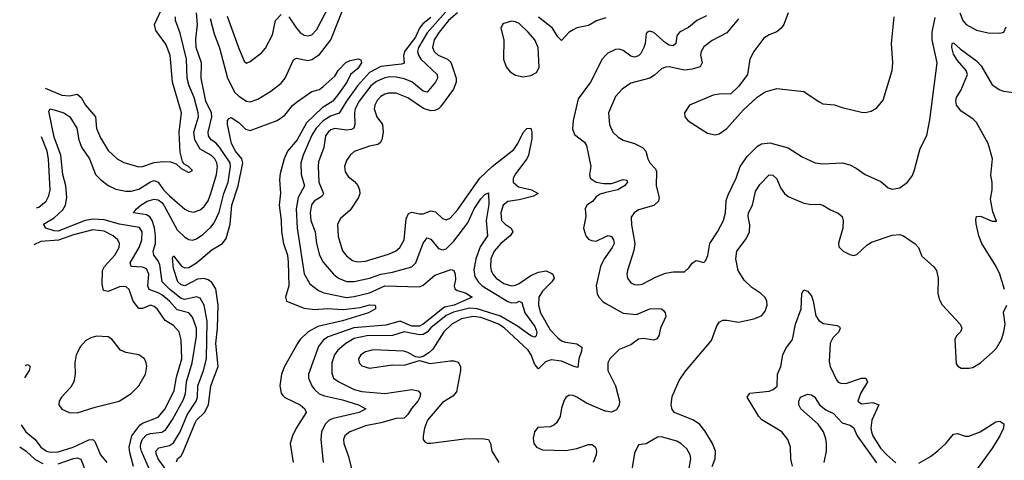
# Model space of a CAD drawing. Header units: inches. Extents: x 1843162 to 1959474, y 907081 to 1016326.
# Tile 151 of 256: x 1846950 to 1852074, y 984942 to 987235. Entities that reach past the tile are written whole.
import ezdxf

# ---------------------------------------------------------------- set-up
doc = ezdxf.new("R2010")
doc.units = ezdxf.units.IN
doc.header["$MEASUREMENT"] = 0
doc.layers.add('B8948', color=7, linetype='Continuous')
doc.layers.add('B8958', color=7, linetype='Continuous')

msp = doc.modelspace()

# ---------------------------------------------------------------- linework, layer by layer
at = {"layer": 'B8948', "color": 5}
for points, elevation in [([(1847940.6, 987240.6), (1847961.7, 987161.7), (1847990, 987088.8), (1848030.8, 986930), (1848070, 986855), (1848090, 986836.3), (1848130, 986811.6), (1848150, 986807.7), (1848190, 986821.7), (1848257.6, 986862.4), (1848310, 986903.6), (1848331.6, 986930), (1848374.4, 987025.6), (1848390, 987033.7), (1848450, 987022.1), (1848470, 987027.9), (1848510, 987054.4), (1848569.9, 987130), (1848655.6, 987350)], 540), ([(1847082.2, 986877.9), (1847170, 986841.6), (1847210, 986838.7), (1847250, 986847.2), (1847269.7, 986829.7), (1847293.1, 986790), (1847344.8, 986730), (1847349.1, 986669.1), (1847370, 986620.3), (1847410, 986554), (1847457, 986510), (1847492.1, 986492.1), (1847570, 986469.5), (1847590, 986470.8), (1847650, 986491.1), (1847697, 986497), (1847735.5, 986495.5), (1847764.6, 986484.6), (1847790, 986460.7), (1847830, 986438.8), (1847848.7, 986450), (1847828.7, 986470), (1847804.5, 986484.5), (1847796.9, 986496.9), (1847785.5, 986545.5), (1847779.5, 986650), (1847792.9, 986750), (1847745.7, 986910), (1847733.2, 987050), (1847710, 987106.8), (1847658.1, 987178.1), (1847651.9, 987210), (1847698, 987310)], 580), ([(1848350, 987250.1), (1848390.8, 987190), (1848410, 987168.8), (1848430, 987155), (1848450, 987150.8), (1848470, 987155.9), (1848496.5, 987183.5), (1848561.9, 987310)], 560), ([(1849165.9, 987274.1), (1849070, 987166.2), (1849026.1, 987090), (1849020.8, 987070), (1849024.7, 987050), (1849037.2, 987030), (1849123, 986950), (1849125, 986930), (1849113.5, 986910), (1849070, 986858.3), (1849050, 986862.2), (1848990, 986911.4), (1848950, 986927), (1848910, 986935.7), (1848877, 986937), (1848850, 986932.5), (1848806.7, 986913.3), (1848777.7, 986890), (1848716.6, 986810), (1848696.2, 986770), (1848692, 986750), (1848694.7, 986690), (1848689.3, 986670.7), (1848676.6, 986663.4), (1848650, 986659.6), (1848590, 986668.3), (1848570, 986661.7), (1848554.8, 986650), (1848541.8, 986630), (1848532.2, 986570), (1848505.7, 986494.3), (1848502.5, 986470), (1848507.6, 986390), (1848531.4, 986330), (1848523.7, 986316.3), (1848483.2, 986290), (1848469.4, 986270.6), (1848460.9, 986230), (1848464.5, 986190), (1848487.5, 986130), (1848494.8, 986070), (1848510.1, 986010.1), (1848530, 985973.8), (1848583.5, 985910), (1848609.4, 985889.4), (1848650, 985873), (1848690, 985872), (1848770, 985889.6), (1848830, 985911.2), (1848890, 985921.3), (1848990.7, 985949.3), (1849011.6, 985970), (1849050, 986072), (1849070, 986099.7), (1849090, 986091.9), (1849130, 986043.5), (1849150, 986036.8), (1849170, 986042.2), (1849210, 986082.7), (1849282.9, 986177.1), (1849315.9, 986250), (1849350, 986302.4), (1849370, 986325.4), (1849390, 986333.4), (1849392.2, 986272.2), (1849377.9, 986190), (1849385.3, 986110), (1849346.9, 986053.1), (1849324.4, 985990), (1849313.8, 985933.8), (1849318.9, 985898.9), (1849335.3, 985870), (1849356.1, 985850), (1849490, 985768.8), (1849510, 985760.8), (1849536.6, 985763.4), (1849550, 985770.1), (1849562.7, 985762.7), (1849579.5, 985710), (1849630, 985638.3), (1849640.4, 985610), (1849637.6, 985590), (1849630, 985582.8), (1849610, 985590.5), (1849540, 985640), (1849451.6, 985691.6), (1849330.6, 985730.6), (1849290, 985733.2), (1849207.9, 985712.1), (1849170, 985695.6), (1849090, 985632.1), (1849070, 985609.2), (1849050, 985597.2), (1849030, 985595.6), (1848950, 985609.9), (1848890, 985591.1), (1848757.3, 985590), (1848690, 985575.2), (1848647.3, 985550), (1848605.7, 985514.3), (1848588, 985490), (1848574.3, 985450), (1848574.6, 985394.6), (1848583.8, 985370), (1848611.3, 985350), (1848690, 985309.6), (1848730, 985300.3), (1848850, 985290.1), (1848990.1, 985310.1), (1849023.5, 985303.5), (1849035.8, 985290), (1849032.5, 985270), (1849021.9, 985250), (1848988.7, 985211.3), (1848970, 985180.3), (1848950, 985161.6), (1848910, 985159.9), (1848830, 985137), (1848750, 985120.9), (1848668.8, 985090), (1848642.8, 985070), (1848635.6, 985050), (1848637.7, 985030), (1848661.7, 984961.7), (1848683.1, 984870)], 560), ([(1847636, 984870), (1847583.8, 984990), (1847579.4, 985010), (1847581, 985030), (1847590, 985052.7), (1847610, 985073.7), (1847630, 985081), (1847690, 985088.7), (1847710, 985102.5), (1847745.4, 985154.6), (1847802.4, 985257.6), (1847812.4, 985290), (1847817.7, 985350), (1847848.1, 985450), (1847870, 985587.7), (1847869.5, 985630), (1847850, 985687), (1847830, 985709.9), (1847770, 985724.4), (1847730, 985770.3), (1847690, 985802.5), (1847670, 985814.1), (1847624, 985830), (1847616.1, 985850), (1847622, 985910), (1847610, 985937.9), (1847590, 985947.4), (1847530.8, 985950.8), (1847525.6, 985970), (1847571.7, 986050), (1847585.1, 986090), (1847587.7, 986130), (1847573.8, 986153.8), (1847470, 986170.7), (1847390, 986192.8), (1847330, 986197.1), (1847290, 986189.2), (1847150, 986134.4), (1847130, 986135.4), (1847085.4, 986150), (1847074, 986170), (1847130, 986204.3), (1847174.1, 986245.9), (1847188.4, 986270), (1847194.7, 986310), (1847189.9, 986370), (1847174.6, 986430), (1847163.7, 986530), (1847130, 986622.6), (1847100.9, 986759.1), (1847109.2, 986770), (1847130, 986765.7), (1847178.9, 986750), (1847210.9, 986730), (1847247.3, 986670), (1847257.7, 986610), (1847271.1, 986571.1), (1847313.9, 986510), (1847344.6, 986430), (1847370, 986403), (1847410, 986372.1), (1847450, 986353.4), (1847502.4, 986342.4), (1847530, 986342), (1847570, 986353.3), (1847630, 986390.5), (1847650, 986397.5), (1847670, 986389.5), (1847698.3, 986350), (1847730, 986317.5), (1847810, 986248.7), (1847830, 986238.6), (1847853.7, 986233.7), (1847890, 986245.7), (1847910, 986262.5), (1847930, 986292.3), (1847944, 986330), (1847974.2, 986430), (1847979.5, 986470), (1847976.1, 986490), (1847965.6, 986510), (1847947.9, 986527.9), (1847890, 986560.6), (1847861.8, 986610), (1847856.9, 986650), (1847880.7, 986730), (1847878.1, 986750), (1847858.5, 986830), (1847832.5, 986890), (1847821.8, 986930), (1847817.5, 987030), (1847785, 987165), (1847760.2, 987230), (1847761.5, 987250)], 560), ([(1847710, 984894.5), (1847669.9, 984950), (1847661.2, 984970), (1847659.1, 984990), (1847673.7, 985006.3), (1847730, 985018.4), (1847750, 985032.8), (1847784.4, 985090), (1847821.9, 985178.1), (1847868.5, 985250), (1847874.6, 985270), (1847877.1, 985330), (1847906.8, 985410), (1847921.9, 985470), (1847926.3, 985666.3), (1847909.9, 985749.9), (1847890, 985786), (1847870, 985792.2), (1847810, 985778.6), (1847790, 985783.6), (1847730.9, 985830), (1847692.2, 985870), (1847679.2, 985959.2), (1847670, 985980.2), (1847647.4, 986010), (1847645, 986030), (1847656.4, 986070), (1847657.3, 986110), (1847651.3, 986151.3), (1847639.2, 986190), (1847628, 986208), (1847610, 986219.3), (1847542.9, 986230), (1847557.4, 986250), (1847580.4, 986270), (1847613.7, 986290), (1847650, 986300.6), (1847670, 986297.3), (1847690, 986283.4), (1847699.9, 986270), (1847770, 986141.7), (1847810, 986103.5), (1847830, 986091), (1847850, 986087.8), (1847870, 986094.6), (1847903.3, 986116.7), (1847945.2, 986154.8), (1847962.6, 986177.4), (1847987.6, 986232.4), (1848013, 986330), (1848034.5, 986390), (1848047.8, 986470), (1848044.5, 986490), (1847990, 986572.2), (1847970, 986594), (1847946, 986610), (1847933.3, 986630), (1847930.3, 986650), (1847949.3, 986730), (1847947.6, 986750), (1847919.5, 986810), (1847894.7, 986930), (1847896.4, 987010), (1847868.8, 987090), (1847866.9, 987133.1), (1847874.7, 987210), (1847870, 987270.4)], 540), ([(1848030, 987252.4), (1848088.5, 987090), (1848118.8, 987018.8), (1848130, 987008), (1848150, 987017.1), (1848210, 987064.6), (1848230, 987087.2), (1848264.9, 987155.1), (1848281.7, 987230), (1848310, 987260.9)], 560), ([(1849090, 987246.2), (1849047.5, 987212.5), (1849030.3, 987190), (1849010, 987144.2), (1848952.6, 987070), (1848947.4, 987047.4), (1848950.8, 987009.2), (1848936.9, 987003.1), (1848830, 986991.3), (1848770, 986959.2), (1848708.8, 986891.2), (1848650.1, 986810), (1848612.2, 986747.8), (1848567, 986733), (1848530, 986708.2), (1848492.1, 986670), (1848470, 986634.5), (1848425.5, 986530), (1848413.6, 986490), (1848414.2, 986430), (1848432.5, 986370), (1848399.3, 986310), (1848388.9, 986250), (1848394.4, 986150), (1848430, 985912.4), (1848460.6, 985860.6), (1848504.9, 985824.9), (1848533.5, 985813.5), (1848650, 985789.7), (1848690, 985793.6), (1848770, 985813), (1848850, 985849.1), (1849030, 985845.3), (1849050, 985853.6), (1849110, 985905.1), (1849195.5, 985935.5), (1849210, 985928.8), (1849216.8, 985910), (1849217.4, 985882.6), (1849210.2, 985850), (1849214.8, 985834.8), (1849226.1, 985826.1), (1849270, 985813.6), (1849305.3, 985790), (1849211.6, 985750), (1849160.9, 985739.1), (1849050, 985650.9), (1849030, 985639.6), (1848990, 985639.1), (1848930, 985665.9), (1848855.3, 985644.7), (1848688.7, 985631.3), (1848555.7, 985584.3), (1848531.7, 985568.3), (1848505.5, 985534.5), (1848452.9, 985390), (1848453.1, 985370), (1848470.9, 985330), (1848483.8, 985310), (1848508.4, 985288.4), (1848536.8, 985276.8), (1848630, 985256.6), (1848714, 985230), (1848752.2, 985210), (1848717.1, 985190), (1848580.8, 985159.2), (1848561.4, 985150), (1848539.5, 985130), (1848520.8, 985090), (1848518, 985050), (1848528.7, 984930)], 540), ([(1849229, 987271), (1849182.4, 987230), (1849132.6, 987170), (1849107.8, 987130), (1849099, 987090), (1849106.4, 987070), (1849127.3, 987050), (1849176.3, 987030), (1849193.7, 987013.7), (1849221.2, 986930), (1849221.5, 986910), (1849207.3, 986872.7), (1849139.4, 986780.6), (1849129.4, 986770.6), (1849110, 986762.6), (1849090, 986761), (1849052.1, 986772.1), (1848970, 986827.6), (1848910, 986851.9), (1848870, 986853.2), (1848850, 986847.1), (1848830, 986834.9), (1848810, 986814.4), (1848798.1, 986790), (1848794.6, 986770), (1848808.5, 986730), (1848838, 986690), (1848841.2, 986650), (1848834.2, 986610), (1848825.8, 986594.2), (1848814, 986586), (1848770, 986576.7), (1848690.7, 986549.3), (1848669.2, 986530), (1848650, 986502.4), (1848639.7, 986470), (1848643.1, 986443.1), (1848658.9, 986419), (1848692.4, 986392.4), (1848710, 986371.3), (1848719.1, 986350), (1848719.8, 986330), (1848712.7, 986310), (1848670, 986242.9), (1848619.3, 986200.7), (1848604.6, 986170), (1848607.3, 986107.3), (1848630, 986032.2), (1848650, 986006.2), (1848682.5, 985982.5), (1848710, 985973.9), (1848750, 985978), (1848870, 986014.2), (1848906, 986030), (1848929, 986050), (1848951.1, 986090), (1848962.1, 986197.9), (1848973.3, 986226.7), (1848990, 986233.6), (1849030, 986224.5), (1849050, 986225), (1849090, 986240.1), (1849099.1, 986239.1), (1849114.5, 986234.5), (1849150, 986200.7), (1849170, 986193), (1849190, 986202.3), (1849230, 986247.8), (1849344.7, 986410), (1849409.2, 986470.8), (1849520.7, 986559.3), (1849543.1, 986590), (1849570, 986647.9), (1849590, 986669.2), (1849610, 986670.3), (1849615.3, 986650), (1849614.8, 986614.8), (1849598.7, 986530), (1849590, 986509.9), (1849530, 986432.4), (1849518.1, 986410), (1849517.6, 986390), (1849545.2, 986365.2), (1849613.7, 986350), (1849647.4, 986330), (1849624.2, 986315.8), (1849550, 986297.3), (1849490.5, 986289.5), (1849466.8, 986270), (1849454, 986230), (1849458.2, 986190), (1849476, 986170), (1849508.4, 986150), (1849516.8, 986130), (1849502.8, 986110), (1849453.6, 986070), (1849419.3, 986030), (1849402.5, 985990), (1849399.9, 985950), (1849403.3, 985930), (1849411.9, 985910), (1849430, 985889), (1849470, 985862.5), (1849510, 985849.2), (1849530, 985852.5), (1849550, 985862.7), (1849610, 985903.9), (1849650, 985920.9), (1849690, 985927.3), (1849716.5, 985916.5), (1849724.1, 985910), (1849730.9, 985890), (1849719, 985870), (1849670, 985822.5), (1849652.5, 985790), (1849650.5, 985750), (1849660.6, 985710), (1849710, 985621.1), (1849750, 985578.8), (1849770, 985564.3), (1849790, 985557), (1849850, 985547.3), (1849875.8, 985530), (1849874.2, 985510), (1849860.5, 985470), (1849854.7, 985425.3), (1849830, 985431.2), (1849770, 985457.4), (1849716, 985464), (1849685.5, 985454.5), (1849650, 985417.2), (1849630, 985439.8), (1849611.2, 985490), (1849595.7, 985515.7), (1849470.6, 985630.6), (1849441.8, 985650), (1849393.2, 985670), (1849350, 985684.2), (1849310, 985689.6), (1849250, 985678.2), (1849198.7, 985650), (1849158, 985610), (1849100.1, 985519.9), (1849079.6, 985500.4), (1849050, 985482), (1849030, 985477), (1849010, 985480.9), (1848970, 985503.6), (1848949.7, 985509.7), (1848790, 985517.2), (1848750, 985507.2), (1848724.9, 985490), (1848713.4, 985470), (1848715.8, 985450), (1848730, 985434.4), (1848770, 985421.2), (1848890, 985438.9), (1848950, 985436.5), (1849030, 985460.7), (1849086.5, 985446.5), (1849190, 985459.5), (1849210, 985460.1), (1849232.3, 985452.3), (1849243.5, 985430), (1849244.7, 985410), (1849222.4, 985297.6), (1849203.7, 985276.3), (1849150, 985242.2), (1849072.3, 985150), (1849056.9, 985110), (1849048.9, 985070), (1849050.4, 985050), (1849057.6, 985037.6), (1849070, 985030.4), (1849090, 985030.3), (1849265.6, 985054.4), (1849355.3, 985055.3), (1849390, 985050.9), (1849400.5, 985030), (1849406.2, 984990), (1849443.7, 984930)], 580), ([(1850000, 987244.9), (1849951.9, 987228.1), (1849910, 987205.3), (1849850, 987191.7), (1849830, 987182.7), (1849810, 987169.9), (1849770, 987126.2), (1849750, 987145.7), (1849722.5, 987190), (1849650, 987247.6)], 580), ([(1847766.2, 984933.8), (1847771.3, 984950), (1847790, 984965.3), (1847799.3, 984980.7), (1847862.7, 985137.3), (1847870, 985150.1), (1847911.9, 985190), (1847932.7, 985230), (1847945.4, 985330), (1847982.3, 985430), (1847971.2, 985550), (1847979.6, 985630), (1847982.7, 985750), (1847970, 985833.5), (1847950, 985867.6), (1847930, 985881), (1847910, 985888), (1847874.8, 985885.2), (1847810, 985849.9), (1847790, 985855.6), (1847773.8, 985870), (1847750, 985940.7), (1847744.7, 985995.3), (1847750, 986006), (1847792.5, 985952.5), (1847810, 985944.3), (1847830, 985944.8), (1847869.9, 985970), (1847950, 986037.6), (1848005.8, 986070), (1848024.2, 986095.8), (1848044.5, 986170), (1848054.7, 986270), (1848086.9, 986370), (1848110.7, 986490), (1848105.9, 986510), (1848072.3, 986550), (1848052, 986590), (1848031.1, 986690), (1848031.8, 986710), (1848040.1, 986719.9), (1848050, 986726.4), (1848090, 986700.2), (1848125.7, 986665.7), (1848150, 986657.8), (1848290, 986710.1), (1848330, 986738), (1848370, 986788.9), (1848390, 986806.1), (1848470, 986861.3), (1848510, 986872.2), (1848530, 986886.7), (1848590, 986940.5), (1848608.2, 986970), (1848647.2, 987012.8), (1848670, 987023.2), (1848711.5, 987031.5), (1848725.2, 987025.2), (1848728.4, 987010), (1848710, 986981), (1848670.8, 986949.2), (1848653.2, 986910), (1848611.1, 986850), (1848579.1, 986810), (1848523.5, 986776.5), (1848442.7, 986697.3), (1848394.5, 986610), (1848344.3, 986550), (1848327, 986510), (1848306, 986434), (1848301.6, 986401.6), (1848307.9, 986332.1), (1848299.8, 986270), (1848310.9, 986190), (1848312, 986130), (1848323.1, 986070), (1848344.2, 986010), (1848346.5, 985973.5), (1848350.5, 985850), (1848332.9, 985790), (1848339, 985770), (1848430, 985733.4), (1848486, 985726), (1848550, 985732.3), (1848634.1, 985725.9), (1848722.6, 985737.4), (1848771.2, 985751.2), (1848800.7, 985750), (1848801.4, 985741.4), (1848801.3, 985730), (1848764.9, 985710), (1848630, 985668.3), (1848501.9, 985638.1), (1848451.8, 985610), (1848410.1, 985570), (1848396, 985550), (1848328.9, 985430), (1848312.8, 985390), (1848304.4, 985330), (1848311.6, 985291.6), (1848319.1, 985279.1), (1848329.5, 985269.5), (1848410.2, 985230), (1848434.7, 985210), (1848441.1, 985190), (1848388, 985110), (1848368.9, 985070), (1848357.1, 985030), (1848374, 984930)], 520), ([(1850000, 987049.9), (1849981.9, 987030), (1849919.7, 986910), (1849856.9, 986823.1), (1849830.2, 986710), (1849827.3, 986667.3), (1849837.8, 986637.8), (1849890, 986596.9), (1849899.3, 986579.3), (1849922.8, 986470), (1849915.5, 986430), (1849919.4, 986410), (1849949.7, 986389.7), (1849990, 986381.8), (1850000, 986382.1)], 620), ([(1847038.1, 986255.2), (1847050, 986259.6), (1847087.3, 986290), (1847102.1, 986317.9), (1847109.5, 986350), (1847099.8, 986510), (1847093.4, 986550), (1847064.3, 986624.5)], 580), ([(1850000, 986334.8), (1849970, 986327.6), (1849950, 986312.5), (1849931.2, 986288.8), (1849901.1, 986270), (1849892.1, 986250), (1849896.8, 986210), (1849884.9, 986150), (1849896.5, 986110), (1849910, 986092.6), (1849925.1, 986085.1), (1849950, 986083.1), (1850000, 986106.4)], 620), ([(1847541.8, 984910), (1847523, 984983), (1847520.4, 985010), (1847534.3, 985070), (1847575.8, 985124.2), (1847590, 985134.8), (1847670, 985165.8), (1847706.3, 985210), (1847754.1, 985305.9), (1847766.3, 985373.7), (1847793.1, 985470), (1847789.6, 985569.6), (1847779.3, 985610), (1847750, 985643.4), (1847707.6, 985670), (1847666.1, 985730), (1847650, 985742.5), (1847630, 985748.7), (1847590, 985731.1), (1847570, 985732.4), (1847540.9, 985770), (1847520.2, 985830), (1847504, 985844), (1847490, 985847.1), (1847470, 985844), (1847410, 985820.4), (1847386.1, 985826.1), (1847379.2, 985859.2), (1847381.8, 985930), (1847391.5, 985950), (1847445.6, 986010), (1847468.5, 986050), (1847469.9, 986070), (1847460.2, 986090), (1847437.3, 986110), (1847390, 986133.5), (1847330, 986141.4), (1847230, 986115.1), (1847152.2, 986087.8), (1847060.2, 986079.8), (1847024.5, 986063.4)], 580), ([(1850000, 986001.9), (1849991.5, 985990), (1849972.3, 985950), (1849950.2, 985850.2), (1849954.9, 985810), (1849964.4, 985790), (1849985.8, 985765.8), (1850000, 985757.9)], 620), ([(1846980.1, 985435.7), (1846990, 985439.7), (1846997.1, 985437.1), (1847004, 985430), (1846999.5, 985410), (1846975.6, 985371.8)], 580), ([(1850000, 985197.3), (1849997.7, 985197.7), (1849899.6, 985239.6), (1849850, 985269.9), (1849830, 985278.6), (1849810, 985280.7), (1849791.4, 985268.6), (1849784.3, 985255.7), (1849770, 985214), (1849762.4, 985170), (1849743.7, 985136.3), (1849730, 985124.7), (1849710, 985116.5), (1849647.3, 985112.7), (1849629.3, 985090.7), (1849622.7, 985057.3), (1849625.8, 985030), (1849640.3, 985010), (1849670, 984995.8), (1849793, 984993), (1849850, 985003.4), (1849910, 985024.4), (1849930, 985023.5), (1849945.8, 985010), (1849951.8, 984990), (1849949.4, 984970), (1849934.4, 984930)], 620), ([(1846958.2, 985126.5), (1846981.3, 985090), (1847031, 985051), (1847060.1, 985010), (1847090, 984989.3), (1847110, 984984.7), (1847150, 984985.4), (1847228.2, 985010), (1847310, 985049.2), (1847330, 985050.1), (1847340.6, 985040.6), (1847370.1, 984970.1), (1847404.2, 984930)], 580), ([(1846950.1, 985011.7), (1846983.8, 984990), (1847030, 984946.7), (1847070, 984925.2)], 560), ([(1847150, 984923.1), (1847230.9, 984950.9), (1847250, 984954.2), (1847268.1, 984948.1), (1847290.1, 984890)], 560)]:
    msp.add_lwpolyline(points, dxfattribs=dict(at, elevation=elevation))
at = {"layer": 'B8948', "color": 5, "elevation": 620}
for points in [[(1849510, 987227.1), (1849470, 987214.8), (1849462.4, 987210), (1849453.4, 987190), (1849470.2, 987130.2), (1849468.4, 987030), (1849481.8, 986990), (1849502.6, 986962.6), (1849530, 986946.7), (1849570, 986937.1), (1849610, 986944.5), (1849639.8, 986960.2), (1849653.6, 986986.4), (1849648, 987090), (1849630.8, 987130), (1849596.7, 987170), (1849550, 987214.1), (1849530, 987224)], [(1847350, 985588.4), (1847320, 985580), (1847294, 985566), (1847266.1, 985533.9), (1847244.3, 985490), (1847236.3, 985450), (1847238.8, 985390), (1847232.5, 985350), (1847216.9, 985323.1), (1847167.1, 985270), (1847156.1, 985250), (1847154.3, 985230), (1847170, 985208), (1847207.3, 985190), (1847250, 985188.2), (1847342.1, 985217.9), (1847467.6, 985250), (1847530.8, 985290), (1847570, 985330.2), (1847604.7, 985390), (1847611.2, 985431.2), (1847608.8, 985450), (1847599.2, 985470), (1847570.4, 985490.4), (1847502.5, 985502.5), (1847475.3, 985515.3), (1847430, 985571.7), (1847410, 985584.4)]]:
    msp.add_lwpolyline(points, close=True, dxfattribs=at)
at = {"layer": 'B8958', "color": 5}
for points, elevation in [([(1850524.7, 987255.2), (1850474.5, 987230), (1850430, 987194.7), (1850384.5, 987170), (1850369.7, 987150.3), (1850363.9, 987110), (1850350, 987098.1), (1850330, 987102), (1850310, 987113.5), (1850250, 987167.6), (1850230, 987175.7), (1850215.8, 987170), (1850210, 987162), (1850205.3, 987110), (1850198.8, 987090), (1850181.9, 987058.1), (1850170, 987045.8), (1850150, 987039.6), (1850130, 987045.6), (1850090, 987074), (1850070, 987081.9), (1850050, 987079.9), (1850010, 987060.8), (1850000, 987049.9)], 620), ([(1850690, 987238.4), (1850630, 987166.2), (1850553.9, 987126.1), (1850510, 987093), (1850496.5, 987070), (1850492.4, 987050), (1850502.2, 987010), (1850491.6, 986990), (1850450, 986977.1), (1850410, 986972.7), (1850330.3, 986989.7), (1850310, 986988.2), (1850290, 986978.9), (1850253.9, 986946.1), (1850229.4, 986930.6), (1850130, 986904.8), (1850086.1, 986873.9), (1850050, 986835.6), (1850013.5, 986750), (1850019, 986690), (1850037.1, 986650), (1850064, 986624), (1850090, 986607.3), (1850150, 986590.9), (1850191.7, 986570), (1850208.1, 986550), (1850219, 986510), (1850230, 986490.4), (1850259.1, 986459.1), (1850264.4, 986444.4), (1850262.3, 986370), (1850277, 986310), (1850274, 986290), (1850250, 986268.2), (1850170, 986245.1), (1850147.7, 986230), (1850132.1, 986207.9), (1850133.4, 986166.6), (1850151.9, 986070), (1850146.1, 986033.9), (1850112.4, 985930), (1850109.3, 985910), (1850113.1, 985890), (1850130, 985865.7), (1850150, 985856), (1850170, 985854.3), (1850190, 985859), (1850262.5, 985897.5), (1850310, 985915), (1850350, 985922), (1850410, 985922.3), (1850434.5, 985945.5), (1850450, 985968.4), (1850470, 985981.3), (1850510, 985970.4), (1850519.3, 985980.7), (1850531.5, 986008.5), (1850542.2, 986070), (1850581.2, 986130), (1850612.3, 986190), (1850622.3, 986230), (1850626.5, 986293.5), (1850636.6, 986323.4), (1850679.2, 986410), (1850699.1, 986470), (1850736.6, 986523.4), (1850790, 986576.9), (1850810, 986589.3), (1850853.1, 986593.1), (1850950, 986567.2), (1851021.7, 986521.7), (1851090, 986490.2), (1851130, 986485.4), (1851230, 986489.4), (1851270, 986479.7), (1851302.7, 986462.7), (1851350, 986428.9), (1851432.2, 986392.2), (1851470, 986359.1), (1851490, 986353), (1851530, 986359.5), (1851570.9, 986389.1), (1851596, 986424), (1851607.1, 986452.9), (1851636.1, 986563.9), (1851670, 986631.3), (1851687, 986713), (1851724.4, 987010), (1851698.4, 987130), (1851698.1, 987170), (1851713.6, 987246.4)], 640), ([(1850949.2, 987270), (1850926.2, 987210), (1850913.4, 987190), (1850890, 987171.7), (1850850, 987156.2), (1850822.2, 987137.8), (1850770.3, 987070), (1850750.3, 987030), (1850737.3, 986950), (1850691.7, 986888.3), (1850650, 986849.7), (1850590, 986847.4), (1850558.4, 986841.6), (1850435.5, 986790), (1850410.4, 986750), (1850412.2, 986730), (1850428.3, 986708.3), (1850530, 986644.4), (1850570, 986634.9), (1850590, 986641.3), (1850630, 986668.5), (1850715.3, 986764.7), (1850788.3, 986831.7), (1850830, 986859.6), (1850890, 986876.5), (1851030, 986860.9), (1851110, 986806.7), (1851130, 986797.6), (1851190, 986792), (1851230, 986777), (1851330, 986754), (1851350, 986751.6), (1851381.1, 986758.9), (1851410, 986775.3), (1851444, 986816), (1851489.8, 986970), (1851493.5, 987010), (1851486.2, 987110), (1851500.2, 987250)], 660), ([(1851842.5, 987270), (1851858.5, 987230), (1851874.9, 987210), (1851930, 987180.7), (1851990, 987166), (1852050, 987164.2), (1852072, 987170), (1852083, 987197)], 640), ([(1852075.6, 985830), (1852049.8, 985910), (1852032, 985950), (1851957.4, 986070), (1851940.6, 986110), (1851927.4, 986172.6), (1851925.6, 986194.4), (1851930, 986210.6), (1851950, 986212.7), (1852010, 986185.5), (1852026, 986186), (1852030, 986182), (1852034, 986186), (1852014.3, 986234.3), (1852001.5, 986301.5), (1852011.6, 986350), (1852011, 986390), (1852004, 986424), (1852012, 986510), (1851989.5, 986590), (1851930, 986699.4), (1851910, 986719.5), (1851850, 986758.1), (1851825.3, 986790), (1851821.4, 986810), (1851825.2, 986830), (1851849, 986870), (1851881.8, 986950), (1851875.5, 986970), (1851830, 987023.1), (1851810, 987056.1), (1851800.6, 987090), (1851802.9, 987110), (1851810, 987114), (1851843.9, 987083.9), (1851930, 987021.3), (1851954.2, 986994.2), (1852010, 986896.3), (1852050, 986869.4), (1852070, 986863.5), (1852150, 986851.5)], 620), ([(1850000, 986382.1), (1850030, 986383), (1850090, 986403.6), (1850110, 986398.8), (1850112.6, 986390), (1850097.4, 986370), (1850063.1, 986350), (1850000, 986334.8)], 620), ([(1850553, 984910), (1850569.2, 984950), (1850571.3, 984990), (1850556.2, 985030), (1850515.7, 985095.7), (1850488.8, 985128.8), (1850456.3, 985150), (1850358, 985190), (1850345.7, 985205.6), (1850340.1, 985230), (1850345.9, 985274.1), (1850382, 985358), (1850414.8, 985405.2), (1850550, 985564.9), (1850577.6, 985642.4), (1850590, 985660.3), (1850609.2, 985670.7), (1850630, 985671.7), (1850690, 985660.7), (1850770, 985677.6), (1850810, 985694), (1850830, 985718.7), (1850839.1, 985750), (1850838.6, 985770), (1850830, 985789.6), (1850807.4, 985810), (1850760.6, 985840.6), (1850719.8, 985879.8), (1850688.6, 985930), (1850676.4, 985990), (1850681.9, 986030), (1850730, 986094.7), (1850748.1, 986130), (1850750, 986168), (1850740.8, 986210), (1850743.2, 986230), (1850763.2, 986270), (1850778.8, 986341.2), (1850802.5, 986377.5), (1850850, 986427.7), (1850870, 986425.8), (1850890, 986406.4), (1850910, 986360.2), (1850930, 986330.2), (1850950, 986313.8), (1851030, 986279.6), (1851070, 986272.9), (1851110, 986274.6), (1851130, 986268.8), (1851170, 986244.9), (1851210, 986228.5), (1851230.4, 986210), (1851236.1, 986190), (1851233.6, 986150), (1851211.2, 986071.2), (1851213.6, 986053.6), (1851236, 986030), (1851270, 986012.3), (1851290, 986007.4), (1851306.6, 986013.4), (1851359.1, 986060.9), (1851383.3, 986076.7), (1851490, 986113.5), (1851530, 986116.3), (1851550, 986110.2), (1851609.2, 986069.2), (1851627, 986050), (1851644.6, 986004.6), (1851705.7, 985950), (1851721.1, 985930), (1851728.9, 985890), (1851727.6, 985810), (1851736.5, 985776.5), (1851750.2, 985750.2), (1851843.6, 985650), (1851852.4, 985630), (1851846.3, 985610), (1851825.3, 985590), (1851816.9, 985570), (1851824.2, 985444.2), (1851831.5, 985431.5), (1851850, 985421.1), (1851890, 985420.8), (1851910, 985425.5), (1851950, 985449), (1852014.1, 985505.9), (1852033.8, 985526.2), (1852059.8, 985570), (1852071.9, 985610), (1852077.8, 985650), (1852070, 985712), (1852087, 985750)], 620), ([(1850000, 986106.4), (1850012, 986112), (1850030, 986107.2), (1850039.8, 986090), (1850043.1, 986070), (1850034.1, 986050), (1850000, 986001.9)], 620), ([(1850972.3, 984912.3), (1850963.5, 984950), (1850960.9, 985010), (1850947.1, 985050), (1850916, 985090), (1850812.8, 985152.8), (1850797.2, 985170), (1850735.1, 985270), (1850749.1, 985290.9), (1850850, 985302.5), (1850871.1, 985310), (1850892.1, 985327.9), (1850893.7, 985390), (1850911.1, 985430), (1850920.7, 985490), (1850936.8, 985523.2), (1850972.1, 985570), (1850986.5, 985650), (1851017, 985730), (1851020.3, 985810), (1851030, 985828.4), (1851050, 985821.3), (1851070, 985798), (1851080.1, 985770), (1851093.1, 985693.1), (1851108.8, 985668.8), (1851133.3, 985653.3), (1851203.4, 985643.4), (1851216.3, 985636.3), (1851219.6, 985630), (1851212.7, 985610), (1851180.8, 985579.3), (1851168.5, 985551.5), (1851163.1, 985456.9), (1851168.1, 985430), (1851200.7, 985360.7), (1851210, 985348.2), (1851223.2, 985343.2), (1851250, 985342.2), (1851330, 985370.1), (1851353.4, 985370), (1851362.8, 985350), (1851327.5, 985292.5), (1851311.5, 985250), (1851330, 985236.5), (1851390, 985242.8), (1851421.5, 985230), (1851383.8, 985150), (1851379.9, 985110), (1851383.6, 985090), (1851390.5, 985070), (1851430, 985005.3), (1851462.7, 984970), (1851510, 984929.6)], 580), ([(1850000, 985757.9), (1850090, 985707.4), (1850159.1, 985700.9), (1850230, 985730.1), (1850272.7, 985732.7), (1850289.3, 985729.3), (1850300.7, 985720.7), (1850309.2, 985709.2), (1850311.8, 985690), (1850284.8, 985630), (1850276.3, 985590), (1850265.7, 985574.3), (1850250, 985567.8), (1850196.1, 985576.1), (1850170, 985572), (1850130, 985542.6), (1850070, 985519.1), (1850021.7, 985470), (1850011, 985449), (1850010.6, 985410), (1850051.2, 985330), (1850071.3, 985250), (1850070.4, 985229.6), (1850055.8, 985204.2), (1850030, 985192.6), (1850000, 985197.3)], 620), ([(1851136.2, 984930), (1851148.4, 984990), (1851149, 985029), (1851145.8, 985054.2), (1851133.2, 985090), (1851105.2, 985130), (1851015.6, 985210), (1851004.4, 985230), (1851005.3, 985250), (1851013.7, 985270), (1851050, 985286.9), (1851070, 985281.9), (1851088.4, 985270), (1851111.8, 985230), (1851145.3, 985205.3), (1851185.8, 985185.8), (1851230, 985137.4), (1851270, 985124.5), (1851290, 985112.8), (1851308.8, 985068.8), (1851409.6, 984929.6)], 560), ([(1851630, 984927.1), (1851690, 984961.3), (1851730, 984992.2), (1851769.9, 985030.1), (1851810, 985077.8), (1851830, 985081.6), (1851870, 985068.1), (1851890, 985067.7), (1851948.7, 985090), (1852030, 985142.3), (1852050, 985145.5), (1852072.1, 985132.1), (1852069.3, 985110), (1852050.1, 985070), (1852012.3, 985007.7), (1851883.9, 984830)], 580), ([(1850425.1, 984850), (1850442, 984950), (1850439.2, 984970), (1850421.1, 985001.1), (1850390, 985029.8), (1850370, 985040.7), (1850290, 985064.7), (1850270, 985061.7), (1850210, 985027.3), (1850170, 985022), (1850150, 984979), (1850128.6, 984850)], 640)]:
    msp.add_lwpolyline(points, dxfattribs=dict(at, elevation=elevation))

doc.saveas('drawing.dxf')
